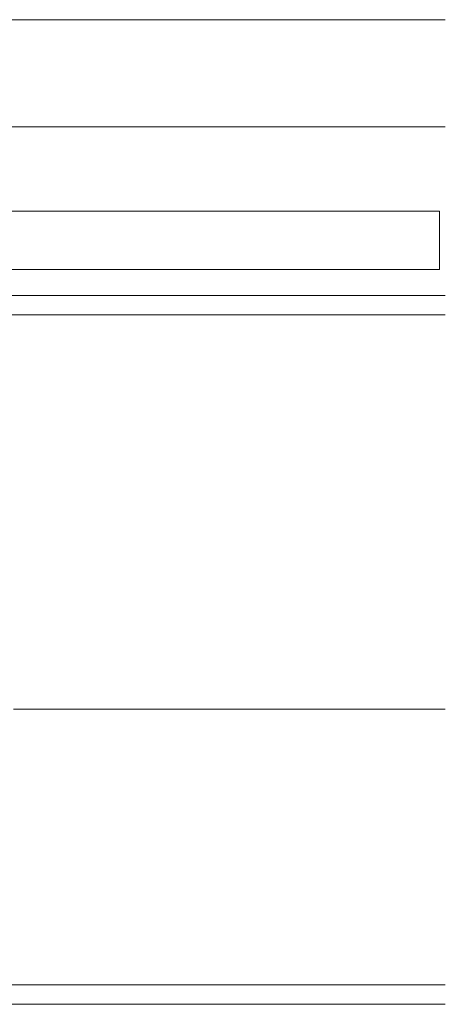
# Model space of a CAD drawing. Extents: x -89225 to 110569, y 13360 to 87647.
# Tile 171 of 256: x 59887 to 66413, y 15425 to 30597. Entities that reach past the tile are written whole.
import ezdxf

# ---------------------------------------------------------------- set-up
doc = ezdxf.new("R2010")
doc.units = 0
doc.layers.add('Beluchtingstank', color=253, linetype='Continuous')

msp = doc.modelspace()

# ---------------------------------------------------------------- linework, layer by layer
at = {"layer": 'Beluchtingstank', "lineweight": 9}
for p, q in [((53065, 30597), (66440, 30597)), ((1540, 28947), (66440, 28947)), ((49785, 27647), (66353, 27647)), ((66353, 27647), (66353, 26747)), ((49785, 26747), (66353, 26747)), ((53065, 26347), (66440, 26347)), ((53065, 26347), (66440, 26347)), ((53065, 26047), (66440, 26047)), ((59790, 19975), (65524, 19975)), ((65839, 19975), (65524, 19975)), ((65839, 19975), (66440, 19975)), ((65839, 15725), (11494, 15725)), ((65524, 15725), (65839, 15725)), ((65839, 15725), (66440, 15725)), ((65839, 15725), (66440, 15725)), ((11494, 15425), (65839, 15425)), ((65839, 15425), (66440, 15425))]:
    msp.add_line(p, q, dxfattribs=at)

doc.saveas('drawing.dxf')
